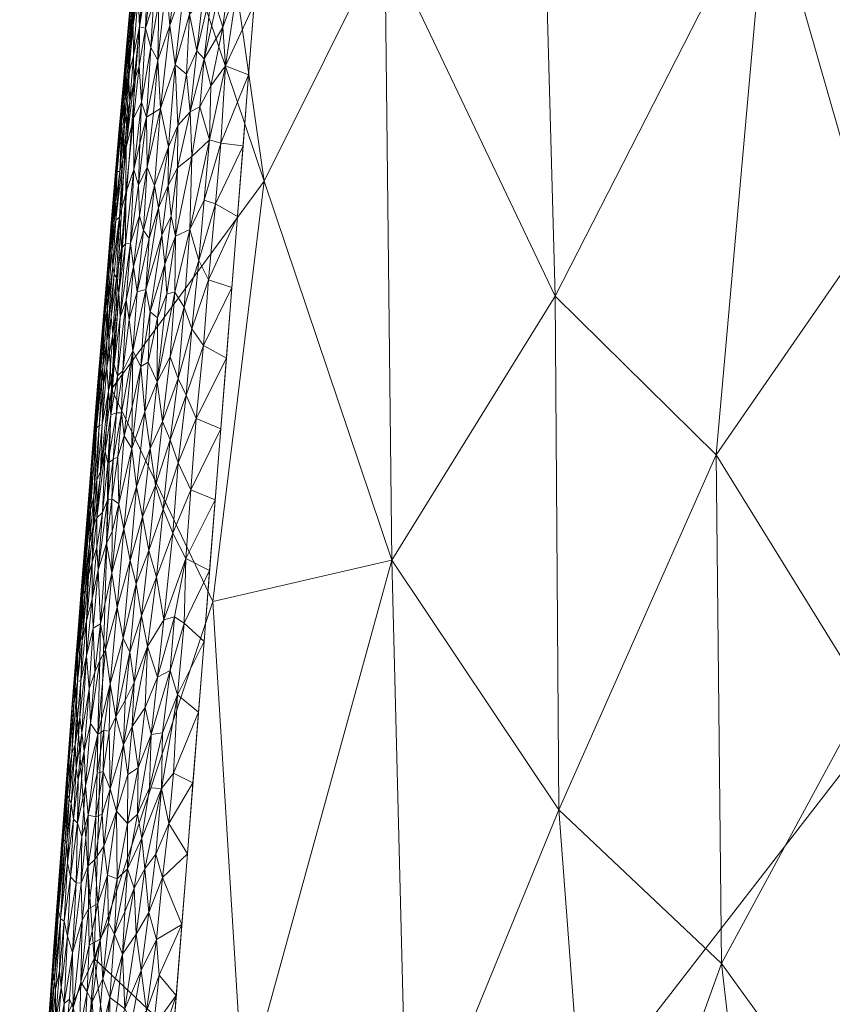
# Model space of a CAD drawing. Header units: millimetres. Extents: x -110 to 110, y 0 to 172.
# Tile 243 of 256: x -22 to -10, y 126 to 140. Entities that reach past the tile are written whole.
import ezdxf

# ---------------------------------------------------------------- set-up
doc = ezdxf.new("R2010")
doc.units = ezdxf.units.MM
doc.layers.add('A-GENM', color=13, linetype='Continuous')

# ---------------------------------------------------------------- blocks, each defined once
blk = doc.blocks.new('Model_FFAS1712-709GL0BF0 - Model_FFAS1712-709GL0BF0-430332-Preview')
at = {"layer": 'A-GENM', "lineweight": 9}
mesh = blk.add_polyface(dxfattribs=at)
corners = [(0, 169.952, 82.421), (-8.451, 169.75, 82.412), (-12.533, 168.757, 82.372), (-15.128, 165.537, 82.243), (-17.984, 148.925, 81.573), (-20.628, 115.234, 80.215), (-21.557, 81.455, 78.854), (-21.087, 64.575, 78.174), (-17.734, 57.01, 77.869), (-9.98, 53.953, 77.746), (6.908, 53.631, 77.733), (15.143, 55.351, 77.802), (20.446, 61.558, 78.052), (21.428, 95.265, 79.411), (16.038, 162.59, 82.124), (13.025, 168.426, 82.359), (6.593, 169.87, 82.417)]
mesh.append_faces([[corners[k] for k in face] for face in [(12, 10, 11)]], dxfattribs={"vtx0": -1})
mesh.append_faces([[corners[k] for k in face] for face in [(1, 3, 0), (13, 6, 12)]], dxfattribs={"vtx0": -1, "vtx1": -1})
mesh.append_faces([[corners[k] for k in face] for face in [(0, 4, 14), (6, 10, 12)]], dxfattribs={"vtx0": -1, "vtx1": -1, "vtx2": -1})
mesh.append_faces([[corners[k] for k in face] for face in [(0, 3, 4), (13, 5, 6), (6, 9, 10), (5, 13, 14)]], dxfattribs={"vtx0": -1, "vtx2": -1})
mesh.append_faces([[corners[k] for k in face] for face in [(8, 9, 7)]], dxfattribs={"vtx1": -1})
mesh.append_faces([[corners[k] for k in face] for face in [(16, 0, 14), (4, 5, 14), (6, 7, 9)]], dxfattribs={"vtx1": -1, "vtx2": -1})
mesh.append_faces([[corners[k] for k in face] for face in [(1, 2, 3), (14, 15, 16)]], dxfattribs={"vtx2": -1})
mesh = blk.add_polyface(dxfattribs=at)
corners = [(-11.02, 142.333, 74.697), (-14.371, 143.536, 74.966), (-12.181, 152.107, 75.343), (-20.149, 142.784, 78.004), (-20.367, 141.823, 79.654), (-19.805, 147.471, 79.882), (-18.494, 137.872, 75.349), (-20.763, 134.777, 77.248), (-19.019, 153.939, 78.511), (-16.598, 132.236, 74.489), (-19.259, 131.618, 75.12), (-9.512, 137.077, 74.343), (-11.776, 133.802, 74.213), (-16.7, 141.476, 75.14), (-14.169, 136.158, 74.485), (-7.236, 143.512, 74.684), (-4.087, 145.76, 74.792), (-5.551, 135.918, 74.223), (-7.587, 133.29, 74.088), (-2.893, 140.233, 74.464), (-3.529, 129.151, 73.817), (-9.551, 130.202, 73.937), (-9.117, 142.638, 74.664), (-19.336, 143.746, 76.504), (-21.315, 130.509, 79.198), (-20.841, 136.166, 79.426), (-10.072, 153.304, 75.324), (-16.622, 150.354, 75.784), (-14.279, 150.91, 75.433), (-0.009, 147.442, 74.883), (-2.102, 148.552, 74.949), (-7.819, 150.526, 75.106), (-5.735, 149.676, 75.031), (-1.651, 133.876, 74.09)]
mesh.append_faces([[corners[k] for k in face] for face in [(0, 1, 2), (3, 6, 7), (5, 8, 3), (9, 10, 6), (11, 12, 0), (9, 13, 14), (15, 16, 17), (15, 18, 11), (0, 14, 1), (17, 19, 20), (11, 18, 21), (15, 17, 18), (12, 11, 21), (22, 11, 0), (0, 12, 14), (13, 6, 23), (1, 14, 13), (4, 3, 7), (26, 22, 0), (15, 11, 22), (27, 1, 13), (1, 27, 28), (23, 27, 13), (8, 23, 3), (3, 23, 6), (29, 19, 30), (16, 30, 19), (17, 16, 19), (15, 31, 32), (20, 19, 33), (22, 31, 15), (15, 32, 16), (9, 6, 13), (7, 6, 10)]], dxfattribs={"vtx0": -1, "vtx1": -1, "vtx2": -1})
mesh.append_faces([[corners[k] for k in face] for face in [(3, 4, 5), (7, 24, 25)]], dxfattribs={"vtx0": -1, "vtx2": -1})
mesh.append_faces([[corners[k] for k in face] for face in [(25, 4, 7)]], dxfattribs={"vtx1": -1, "vtx2": -1})
mesh = blk.add_polyface(dxfattribs=at)
corners = [(-19.682, 140.807, 81.131), (-19.898, 140.187, 81.041), (-19.817, 139.602, 81.071), (-19.11, 140.16, 81.211), (-18.896, 140.751, 81.242), (-18.997, 141.058, 81.25), (-20.371, 140.657, 80.489), (-20.441, 140.188, 80.379), (-20.439, 139.737, 80.48), (-19.606, 140.355, 81.146), (-19.41, 140.554, 81.191), (-19.446, 141.366, 81.204), (-20.546, 139.524, 80.124), (-20.48, 140.291, 80.154), (-20.511, 140.124, 80.004), (-20.489, 140.457, 79.888), (-20.533, 139.984, 79.718), (-20.552, 139.743, 79.854), (-20.349, 140.164, 80.615), (-20.412, 141.009, 80.213), (-20.441, 140.87, 80.076), (-20.046, 141.184, 80.93), (-20.064, 140.539, 80.934), (-19.951, 140.801, 81.008), (-20.493, 139.905, 80.254), (-20.437, 140.559, 80.277), (-20.375, 141.165, 80.342), (-20.251, 141.34, 80.655), (-20.237, 140.868, 80.729), (-20.258, 140.147, 80.757), (-20.454, 140.882, 79.777), (-20.486, 140.409, 79.597), (-19.495, 139.807, 81.157), (-19.387, 139.687, 81.17), (-19.266, 140.801, 81.219), (-19.649, 139.459, 81.118), (-18.727, 139.449, 81.191), (-18.645, 140.502, 81.234), (-19.069, 139.587, 81.193), (-20.078, 139.67, 80.943), (-19.759, 141.332, 81.106), (-20.167, 140.878, 80.822), (-20.141, 140.512, 80.869), (-20.178, 139.856, 80.86), (-19.207, 140.478, 81.215), (-20.545, 139.701, 79.568), (-20.51, 139.439, 80.334), (-20.356, 139.58, 80.665), (-20.426, 141.116, 79.626)]
mesh.append_faces([[corners[k] for k in face] for face in [(0, 1, 2), (3, 4, 5), (6, 7, 8), (9, 10, 11), (12, 13, 14), (15, 16, 17), (6, 8, 18), (19, 20, 13), (21, 22, 23), (24, 13, 12), (25, 7, 26), (27, 6, 18), (28, 18, 29), (16, 30, 31), (32, 33, 34), (2, 35, 9), (39, 1, 23), (40, 1, 0), (40, 23, 1), (23, 22, 39), (41, 29, 42), (42, 43, 22), (3, 44, 33), (3, 5, 44), (33, 44, 34), (4, 38, 37), (38, 4, 3), (34, 10, 32), (17, 14, 15), (20, 14, 13), (24, 25, 13), (7, 24, 46), (26, 7, 6), (15, 14, 20), (16, 15, 30), (13, 25, 19), (7, 25, 24), (18, 47, 29), (2, 9, 0), (9, 35, 32), (42, 22, 21), (39, 22, 43), (29, 43, 42), (18, 28, 27), (41, 28, 29), (9, 32, 10)]], dxfattribs={"vtx0": -1, "vtx1": -1, "vtx2": -1})
mesh.append_faces([[corners[k] for k in face] for face in [(16, 31, 45)]], dxfattribs={"vtx0": -1, "vtx2": -1})
mesh.append_faces([[corners[k] for k in face] for face in [(36, 37, 38), (48, 31, 30)]], dxfattribs={"vtx1": -1, "vtx2": -1})
mesh = blk.add_polyface(dxfattribs=at)
corners = [(-19.92, 138.382, 81.021), (-19.817, 139.602, 81.071), (-20.035, 138.95, 80.974), (-19.777, 138.698, 81.071), (-19.069, 139.587, 81.193), (-19.309, 138.483, 81.14), (-19.139, 138.434, 81.147), (-20.356, 139.58, 80.665), (-20.349, 140.164, 80.615), (-20.431, 139.341, 80.56), (-20.552, 139.743, 79.854), (-20.621, 138.954, 79.815), (-20.58, 139.322, 79.981), (-20.511, 140.124, 80.004), (-20.51, 139.439, 80.334), (-20.493, 139.905, 80.254), (-20.569, 139.043, 80.21), (-20.593, 139.291, 79.686), (-20.533, 139.984, 79.718), (-19.454, 138.974, 81.141), (-19.29, 139.286, 81.168), (-18.727, 139.449, 81.191), (-19.11, 140.16, 81.211), (-19.387, 139.687, 81.17), (-19.898, 140.187, 81.041), (-20.078, 139.67, 80.943), (-20.178, 139.856, 80.86), (-20.244, 138.823, 80.837), (-20.319, 139.047, 80.753), (-20.258, 140.147, 80.757), (-20.439, 139.737, 80.48), (-20.573, 138.709, 80.301), (-20.651, 138.51, 79.932), (-20.614, 138.768, 80.075), (-20.546, 139.524, 80.124), (-20.604, 138.994, 79.54), (-20.654, 138.592, 79.671), (-20.545, 139.701, 79.568), (-20.441, 140.188, 80.379), (-20.495, 139.052, 80.46), (-20.546, 138.376, 80.448), (-20.436, 138.802, 80.611), (-19.495, 139.807, 81.157), (-19.596, 138.9, 81.116), (-19.649, 139.459, 81.118), (-20.14, 138.885, 80.914)]
mesh.append_faces([[corners[k] for k in face] for face in [(35, 17, 37)]], dxfattribs={"vtx0": -1, "vtx1": -1})
mesh.append_faces([[corners[k] for k in face] for face in [(0, 1, 2), (0, 3, 1), (4, 5, 6), (7, 8, 9), (10, 11, 12), (10, 12, 13), (14, 15, 16), (17, 10, 18), (19, 5, 20), (21, 4, 6), (20, 5, 4), (22, 23, 20), (2, 1, 24), (25, 26, 27), (2, 24, 25), (28, 27, 26), (29, 28, 26), (7, 28, 29), (30, 9, 8), (14, 16, 31), (22, 20, 4), (19, 20, 23), (12, 32, 33), (32, 12, 11), (34, 12, 33), (12, 34, 13), (35, 36, 17), (37, 17, 18), (16, 34, 33), (34, 16, 15), (38, 14, 30), (39, 14, 31), (9, 40, 41), (39, 40, 9), (11, 10, 17), (11, 17, 36), (9, 30, 39), (7, 9, 41), (28, 7, 41), (14, 39, 30), (42, 43, 23), (3, 43, 44), (1, 3, 44), (2, 25, 45), (27, 45, 25), (43, 42, 44), (43, 19, 23)]], dxfattribs={"vtx0": -1, "vtx1": -1, "vtx2": -1})
mesh = blk.add_polyface(dxfattribs=at)
corners = [(18.733, 128.928, 80.767), (18.817, 127.876, 80.725), (19.963, 127.789, 80.719), (-19.322, 136.401, 81.065), (-18.893, 137.344, 81.106), (-19.218, 137.535, 81.111), (-19.058, 135.238, 81.022), (-19.399, 135.424, 81.026), (-19.505, 134.342, 80.981), (-19.141, 134.185, 80.979), (-19.585, 133.282, 80.939), (-19.389, 131.027, 80.852), (-19.306, 132.079, 80.894), (-19.684, 131.299, 80.861), (-19.223, 133.132, 80.937), (-19.66, 132.259, 80.898), (-19.572, 135.672, 81.024), (-19.465, 136.689, 81.067), (-19.387, 137.586, 81.104), (-19.139, 138.434, 81.147), (-19.309, 138.483, 81.14), (-18.975, 136.291, 81.064), (-19.654, 134.688, 80.984), (-18.81, 138.397, 81.149), (-19.569, 138.235, 81.103), (-19.6, 137.151, 81.068), (-18.727, 139.449, 81.191), (20.094, 126.018, 80.647), (18.901, 126.824, 80.683), (18.985, 125.772, 80.64), (19.137, 138.564, 81.152), (17.891, 139.447, 81.191), (17.975, 138.395, 81.149), (18.143, 136.291, 81.064), (19.328, 136.435, 81.066), (18.059, 137.343, 81.106), (18.227, 135.239, 81.022), (18.312, 134.187, 80.979), (19.456, 134.419, 80.986), (19.321, 138.613, 81.143), (19.398, 137.622, 81.104), (19.226, 137.51, 81.11), (19.489, 136.606, 81.062), (19.369, 135.633, 81.035), (19.667, 132.234, 80.897), (19.598, 133.258, 80.937), (18.396, 133.135, 80.937), (19.749, 131.179, 80.854), (18.48, 132.083, 80.894), (18.564, 131.031, 80.852), (19.791, 130.343, 80.821), (18.649, 129.98, 80.81), (19.883, 129.379, 80.782), (20.042, 126.814, 80.679), (-19.454, 138.974, 81.141)]
mesh.append_faces([[corners[k] for k in face] for face in [(14, 15, 12), (23, 5, 4), (33, 34, 35), (36, 43, 33)]], dxfattribs={"vtx0": -1, "vtx1": -1})
mesh.append_faces([[corners[k] for k in face] for face in [(3, 4, 5), (6, 7, 8), (9, 8, 10), (7, 3, 16), (3, 5, 17), (18, 19, 20), (15, 14, 10), (3, 7, 21), (8, 7, 22), (3, 17, 16), (19, 5, 23), (5, 19, 18), (5, 18, 17), (24, 25, 20), (20, 25, 18), (25, 17, 18), (39, 30, 40), (41, 34, 42), (43, 34, 33), (43, 36, 38), (44, 45, 46), (41, 40, 30), (34, 41, 35), (48, 47, 44), (50, 47, 49), (41, 30, 32), (37, 45, 38), (20, 54, 24)]], dxfattribs={"vtx0": -1, "vtx1": -1, "vtx2": -1})
mesh.append_faces([[corners[k] for k in face] for face in [(8, 9, 6), (3, 21, 4), (19, 23, 26), (27, 28, 29), (30, 31, 32), (45, 37, 46), (41, 32, 35), (47, 48, 49), (44, 46, 48), (50, 49, 51), (53, 1, 28)]], dxfattribs={"vtx0": -1, "vtx2": -1})
mesh.append_faces([[corners[k] for k in face] for face in [(0, 1, 2), (11, 12, 13), (6, 21, 7), (14, 9, 10), (36, 37, 38), (51, 0, 52)]], dxfattribs={"vtx1": -1, "vtx2": -1})
mesh = blk.add_polyface(dxfattribs=at)
corners = [(-20.343, 138.434, 80.758), (-20.319, 139.047, 80.753), (-20.435, 138.044, 80.673), (-20.55, 137.699, 80.531), (-20.436, 138.802, 80.611), (-20.481, 136.947, 80.682), (-20.556, 136.94, 80.59), (-20.635, 135.847, 80.561), (-20.747, 137.251, 79.985), (-20.681, 138.013, 80.024), (-20.721, 137.697, 79.889), (-20.546, 138.376, 80.448), (-20.597, 138.194, 80.345), (-20.644, 137.335, 80.381), (-20.651, 138.51, 79.932), (-20.621, 138.954, 79.815), (-20.689, 138.159, 79.787), (-20.763, 137.309, 79.692), (-20.654, 138.592, 79.671), (-20.663, 138.287, 79.511), (-20.701, 137.568, 80.117), (-20.762, 136.819, 80.1), (-20.244, 138.823, 80.837), (-20.366, 137.809, 80.762), (-20.69, 136.433, 80.41), (-20.615, 136.873, 80.503), (-20.29, 137.138, 80.839), (-20.349, 137.354, 80.792), (-20.437, 136.601, 80.738), (-20.724, 136.488, 80.32), (-20.747, 136.605, 80.227), (-20.642, 138.013, 80.236), (-20.7, 137.288, 80.217), (-20.658, 136.21, 80.497), (-20.386, 136.222, 80.787), (-20.784, 136.966, 79.849), (-20.614, 138.768, 80.075), (-20.569, 139.043, 80.21), (-20.573, 138.709, 80.301), (-20.723, 137.58, 79.483), (-20.604, 138.994, 79.54), (-20.495, 139.052, 80.46)]
mesh.append_faces([[corners[k] for k in face] for face in [(0, 1, 2), (3, 2, 4), (5, 6, 7), (8, 9, 10), (11, 12, 13), (14, 15, 16), (17, 18, 19), (9, 8, 20), (14, 16, 10), (8, 21, 20), (2, 1, 4), (22, 0, 23), (4, 11, 3), (13, 24, 25), (6, 2, 3), (13, 3, 11), (5, 2, 6), (26, 27, 28), (29, 13, 30), (9, 20, 31), (12, 32, 13), (25, 33, 6), (6, 3, 25), (13, 25, 3), (34, 26, 28), (27, 5, 28), (2, 5, 23), (20, 32, 31), (13, 29, 24), (10, 35, 8), (17, 16, 18), (32, 21, 30), (9, 31, 36), (14, 9, 36), (9, 14, 10), (18, 16, 15), (21, 32, 20), (13, 32, 30), (16, 17, 10), (36, 31, 37), (38, 37, 31), (31, 12, 38), (12, 31, 32), (41, 12, 11), (12, 41, 38), (23, 0, 2), (5, 27, 23)]], dxfattribs={"vtx0": -1, "vtx1": -1, "vtx2": -1})
mesh.append_faces([[corners[k] for k in face] for face in [(18, 40, 19)]], dxfattribs={"vtx0": -1, "vtx2": -1})
mesh.append_faces([[corners[k] for k in face] for face in [(19, 39, 17)]], dxfattribs={"vtx1": -1, "vtx2": -1})
mesh = blk.add_polyface(dxfattribs=at)
corners = [(-19.998, 132.994, 80.891), (-19.891, 134.026, 80.936), (-20.11, 133.344, 80.879), (-20.035, 138.95, 80.974), (-20.126, 137.805, 80.93), (-19.92, 138.382, 81.021), (-20.14, 138.885, 80.914), (-20.233, 138.078, 80.863), (-20.306, 132.878, 80.818), (-20.211, 132.376, 80.834), (-20.397, 131.881, 80.773), (-19.852, 132.638, 80.898), (-20.096, 131.98, 80.847), (-19.985, 131.346, 80.843), (-20.218, 135.178, 80.878), (-20.191, 135.925, 80.895), (-20.329, 135.115, 80.829), (-20.018, 137.065, 80.971), (-20.257, 136.261, 80.865), (-20.244, 138.823, 80.837), (-19.943, 136.193, 80.98), (-20.086, 134.888, 80.917), (-19.826, 136.221, 81.006), (-20.394, 133.326, 80.791), (-20.192, 133.897, 80.869), (-20.268, 134.439, 80.851), (-20.29, 137.138, 80.839), (-20.366, 137.809, 80.762), (-19.973, 136.636, 80.98), (-20.008, 134.297, 80.923), (-20.203, 137.017, 80.892), (-20.386, 136.222, 80.787), (-19.877, 137.351, 81.019), (-19.924, 137.805, 81.013), (-20.067, 137.475, 80.957), (-20.319, 131.405, 80.787), (-19.893, 135.256, 80.969), (-20.349, 137.354, 80.792), (-20.08, 135.84, 80.935), (-20.319, 139.047, 80.753), (-20.343, 138.434, 80.758)]
mesh.append_faces([[corners[k] for k in face] for face in [(0, 1, 2), (3, 4, 5), (6, 7, 3), (8, 9, 2), (10, 9, 8), (11, 12, 13), (9, 0, 2), (14, 15, 16), (15, 17, 18), (7, 6, 19), (20, 21, 22), (23, 24, 25), (4, 7, 26), (27, 7, 19), (24, 8, 2), (14, 16, 25), (21, 25, 24), (28, 17, 15), (1, 29, 2), (24, 29, 21), (30, 31, 18), (28, 32, 17), (17, 33, 34), (23, 8, 24), (12, 9, 35), (9, 12, 0), (12, 11, 0), (21, 29, 36), (24, 2, 29), (3, 7, 4), (27, 37, 7), (34, 18, 17), (22, 21, 36), (14, 21, 38), (34, 30, 18), (21, 14, 25), (15, 14, 38), (15, 38, 28), (16, 15, 18), (20, 28, 38), (21, 20, 38), (34, 5, 4), (32, 33, 17), (5, 34, 33), (34, 4, 30), (4, 26, 30), (31, 30, 26), (19, 39, 40), (7, 37, 26)]], dxfattribs={"vtx0": -1, "vtx1": -1, "vtx2": -1})
mesh = blk.add_polyface(dxfattribs=at)
corners = [(-19.998, 132.994, 80.891), (-19.775, 133.68, 80.94), (-19.891, 134.026, 80.936), (-19.569, 138.235, 81.103), (-19.786, 138.07, 81.056), (-19.815, 137.051, 81.028), (-19.654, 134.688, 80.984), (-19.399, 135.424, 81.026), (-19.572, 135.672, 81.024), (-19.6, 137.151, 81.068), (-19.826, 136.221, 81.006), (-19.924, 137.805, 81.013), (-19.777, 138.698, 81.071), (-19.92, 138.382, 81.021), (-19.505, 134.342, 80.981), (-19.774, 134.935, 80.979), (-19.687, 135.997, 81.022), (-19.893, 135.256, 80.969), (-20.008, 134.297, 80.923), (-19.852, 132.638, 80.898), (-19.585, 133.282, 80.939), (-19.66, 132.259, 80.898), (-19.985, 131.346, 80.843), (-19.828, 131.392, 80.858), (-19.895, 130.595, 80.825), (-19.684, 131.299, 80.861), (-19.465, 136.689, 81.067), (-19.973, 136.636, 80.98), (-19.943, 136.193, 80.98), (-19.596, 138.9, 81.116), (-19.454, 138.974, 81.141), (-19.389, 131.027, 80.852), (-19.782, 130.231, 80.817), (-20.009, 129.666, 80.785), (-20.02, 128.837, 80.755), (-19.915, 128.319, 80.741), (-19.846, 129.068, 80.771), (-19.471, 129.974, 80.809), (-19.306, 132.079, 80.894), (-20.006, 127.514, 80.707), (-19.719, 126.815, 80.682), (-19.636, 127.868, 80.725), (-19.554, 128.921, 80.767), (-19.877, 137.351, 81.019), (-20.055, 126.064, 80.65), (-19.802, 125.762, 80.64)]
mesh.append_faces([[corners[k] for k in face] for face in [(40, 44, 45)]], dxfattribs={"vtx0": -1, "vtx1": -1})
mesh.append_faces([[corners[k] for k in face] for face in [(0, 1, 2), (3, 4, 5), (6, 7, 8), (9, 5, 10), (11, 12, 13), (6, 1, 14), (15, 16, 17), (9, 3, 5), (2, 1, 6), (15, 6, 8), (2, 15, 18), (0, 19, 1), (20, 14, 1), (20, 1, 19), (21, 19, 22), (19, 21, 20), (23, 24, 25), (16, 8, 26), (6, 15, 2), (9, 16, 26), (10, 17, 16), (9, 10, 16), (5, 27, 28), (29, 4, 3), (3, 30, 29), (4, 12, 11), (31, 25, 32), (32, 24, 33), (34, 35, 36), (34, 36, 32), (21, 25, 38), (32, 25, 24), (25, 21, 23), (21, 22, 23), (16, 15, 8), (18, 15, 17), (41, 35, 39), (35, 42, 36), (32, 36, 37), (43, 27, 5), (5, 28, 10), (5, 4, 43), (43, 4, 11), (29, 12, 4)]], dxfattribs={"vtx0": -1, "vtx1": -1, "vtx2": -1})
mesh.append_faces([[corners[k] for k in face] for face in [(39, 40, 41), (35, 41, 42)]], dxfattribs={"vtx0": -1, "vtx2": -1})
mesh.append_faces([[corners[k] for k in face] for face in [(37, 31, 32), (42, 37, 36)]], dxfattribs={"vtx1": -1, "vtx2": -1})
mesh = blk.add_polyface(dxfattribs=at)
corners = [(-20.911, 135.514, 79.681), (-20.917, 135.332, 79.816), (-20.856, 136.071, 79.843), (-20.762, 136.819, 80.1), (-20.81, 136.481, 79.966), (-20.825, 135.977, 80.099), (-20.982, 134.615, 79.705), (-20.966, 134.886, 79.551), (-20.935, 134.932, 79.925), (-20.873, 135.71, 79.945), (-20.896, 135.105, 80.066), (-20.835, 135.496, 80.194), (-20.987, 134.202, 79.945), (-20.946, 134.23, 80.117), (-20.832, 136.498, 79.579), (-20.841, 136.166, 79.426), (-20.895, 135.749, 79.546), (-20.99, 134.371, 79.831), (-20.902, 134.25, 80.245), (-20.81, 134.741, 80.38), (-20.833, 135.097, 80.278), (-20.747, 135.595, 80.4), (-20.769, 135.847, 80.316), (-20.885, 134.848, 80.177), (-20.775, 134.397, 80.47), (-20.726, 135.146, 80.483), (-20.724, 136.488, 80.32), (-20.747, 136.605, 80.227), (-20.747, 137.251, 79.985), (-20.784, 136.966, 79.849), (-20.834, 136.437, 79.733), (-20.901, 135.459, 79.397), (-20.96, 134.752, 79.369), (-20.763, 137.309, 79.692), (-20.782, 136.873, 79.454), (-20.723, 137.58, 79.483), (-20.721, 137.697, 79.889), (-21.019, 134.045, 79.34)]
mesh.append_faces([[corners[k] for k in face] for face in [(34, 33, 35), (37, 7, 32)]], dxfattribs={"vtx0": -1, "vtx1": -1})
mesh.append_faces([[corners[k] for k in face] for face in [(0, 1, 2), (3, 4, 5), (6, 0, 7), (1, 8, 9), (10, 11, 5), (12, 13, 10), (9, 4, 2), (14, 15, 16), (1, 17, 8), (18, 19, 20), (20, 21, 22), (20, 19, 21), (9, 2, 1), (17, 12, 8), (10, 9, 8), (18, 20, 23), (24, 25, 19), (20, 11, 23), (20, 22, 11), (25, 21, 19), (10, 13, 23), (26, 11, 22), (10, 5, 9), (11, 27, 5), (3, 5, 27), (4, 3, 28), (11, 26, 27), (4, 28, 29), (5, 4, 9), (29, 2, 4), (2, 30, 0), (16, 7, 0), (0, 6, 1), (17, 1, 6), (10, 8, 12), (30, 14, 16), (7, 16, 31), (30, 16, 0), (33, 14, 30), (33, 34, 14), (29, 33, 30), (33, 29, 36), (29, 30, 2), (10, 23, 11)]], dxfattribs={"vtx0": -1, "vtx1": -1, "vtx2": -1})
mesh.append_faces([[corners[k] for k in face] for face in [(16, 15, 31)]], dxfattribs={"vtx0": -1, "vtx2": -1})
mesh.append_faces([[corners[k] for k in face] for face in [(31, 32, 7), (34, 15, 14)]], dxfattribs={"vtx1": -1, "vtx2": -1})
mesh = blk.add_polyface(dxfattribs=at)
corners = [(-20.578, 134.081, 80.687), (-20.464, 133.895, 80.76), (-20.458, 134.518, 80.761), (-20.69, 134.424, 80.576), (-20.599, 135.049, 80.643), (-20.678, 134.977, 80.56), (-20.58, 132.701, 80.7), (-20.394, 133.326, 80.791), (-20.49, 132.231, 80.743), (-20.306, 132.878, 80.818), (-20.682, 131.53, 80.646), (-20.76, 132.045, 80.588), (-20.502, 135.814, 80.707), (-20.546, 136.101, 80.653), (-20.671, 133.769, 80.619), (-20.76, 133.145, 80.557), (-20.655, 133.074, 80.648), (-20.635, 135.847, 80.561), (-20.726, 135.146, 80.483), (-20.658, 136.21, 80.497), (-20.615, 136.873, 80.503), (-20.69, 136.433, 80.41), (-20.747, 135.595, 80.4), (-20.447, 135.345, 80.759), (-20.386, 136.222, 80.787), (-20.616, 134.427, 80.648), (-20.756, 132.66, 80.576), (-20.268, 134.439, 80.851), (-20.329, 135.115, 80.829), (-20.257, 136.261, 80.865), (-20.397, 131.881, 80.773), (-20.481, 136.947, 80.682), (-20.769, 135.847, 80.316), (-20.556, 136.94, 80.59), (-20.437, 136.601, 80.738), (-20.724, 136.488, 80.32), (-20.775, 134.397, 80.47), (-20.739, 133.733, 80.554), (-20.82, 133.679, 80.458)]
mesh.append_faces([[corners[k] for k in face] for face in [(0, 1, 2), (3, 4, 5), (6, 7, 1), (7, 8, 9), (10, 6, 11), (4, 12, 13), (14, 15, 16), (5, 17, 18), (19, 20, 21), (19, 21, 22), (0, 2, 23), (23, 24, 12), (3, 25, 4), (26, 16, 15), (10, 8, 6), (7, 6, 8), (16, 11, 6), (1, 7, 27), (28, 1, 27), (1, 0, 16), (28, 29, 23), (23, 4, 25), (30, 9, 8), (17, 13, 31), (1, 16, 6), (0, 25, 14), (22, 21, 32), (22, 18, 19), (17, 33, 19), (12, 24, 34), (29, 24, 23), (13, 12, 34), (23, 12, 4), (13, 34, 31), (13, 17, 5), (21, 35, 32), (5, 18, 36), (18, 17, 19), (5, 4, 13), (36, 3, 5), (37, 14, 25), (37, 25, 3), (23, 25, 0), (15, 14, 37), (16, 0, 14), (37, 3, 38), (11, 16, 26), (1, 28, 2), (23, 2, 28)]], dxfattribs={"vtx0": -1, "vtx1": -1, "vtx2": -1})
mesh = blk.add_polyface(dxfattribs=at)
corners = [(-14.169, 136.158, 74.485), (-11.776, 133.802, 74.213), (-14.116, 128.523, 74.01), (-16.364, 123.028, 73.86), (-13.554, 121.087, 73.527), (-21.723, 124.848, 78.969), (-21.604, 117.881, 75.43), (-22.13, 119.186, 78.741), (-19.259, 131.618, 75.12), (-21.023, 126.31, 75.896), (-20.763, 134.777, 77.248), (-18.802, 124.212, 74.366), (-11.699, 126.235, 73.758), (-20.094, 119.59, 74.449), (-10.662, 117.258, 73.197), (-3.529, 129.151, 73.817), (-6.14, 128.228, 73.776), (-5.551, 135.918, 74.223), (-2.468, 123.736, 73.498), (-2.493, 117.431, 73.129), (-4.554, 123.228, 73.474), (-1.651, 133.876, 74.09), (0.131, 130.117, 73.869), (-7.587, 133.29, 74.088), (-9.633, 123.376, 73.536), (-6.578, 120.44, 73.323), (-9.551, 130.202, 73.937), (-16.598, 132.236, 74.489), (-18.389, 116.77, 73.748), (-8.538, 117.916, 73.196), (-4.732, 116.574, 73.085), (-0.373, 123.76, 73.497), (-21.315, 130.509, 79.198)]
mesh.append_faces([[corners[k] for k in face] for face in [(5, 6, 7), (32, 9, 5)]], dxfattribs={"vtx0": -1, "vtx1": -1})
mesh.append_faces([[corners[k] for k in face] for face in [(0, 1, 2), (3, 2, 4), (8, 9, 10), (11, 9, 8), (2, 1, 12), (13, 9, 11), (4, 12, 14), (15, 16, 17), (18, 19, 20), (21, 22, 18), (15, 20, 16), (23, 17, 16), (24, 16, 25), (23, 16, 26), (12, 1, 26), (12, 24, 14), (12, 4, 2), (24, 12, 26), (27, 0, 2), (28, 11, 3), (3, 11, 27), (3, 27, 2), (16, 24, 26), (29, 24, 25), (20, 30, 25), (16, 20, 25), (20, 15, 18), (21, 18, 15), (19, 18, 31), (13, 11, 28), (27, 11, 8), (6, 5, 9), (32, 10, 9), (9, 13, 6), (18, 22, 31)]], dxfattribs={"vtx0": -1, "vtx1": -1, "vtx2": -1})
mesh = blk.add_polyface(dxfattribs=at)
corners = [(-21.127, 132.782, 79.687), (-21.108, 132.821, 79.823), (-21.048, 133.695, 79.778), (-20.902, 134.25, 80.245), (-20.931, 133.554, 80.278), (-20.81, 134.741, 80.38), (-21.187, 131.736, 79.829), (-21.094, 132.486, 80.014), (-21.075, 132.979, 79.95), (-21.067, 133.637, 79.572), (-21.156, 132.524, 79.546), (-21.079, 133.337, 79.312), (-21.138, 132.63, 79.283), (-21.168, 132.171, 79.741), (-21.03, 133.193, 80.07), (-20.981, 133.422, 80.178), (-20.946, 134.23, 80.117), (-20.987, 134.202, 79.945), (-20.985, 132.429, 80.302), (-20.984, 132.865, 80.254), (-21.052, 132.203, 80.193), (-21.038, 132.741, 80.142), (-20.966, 134.886, 79.551), (-20.982, 134.615, 79.705), (-20.898, 132.944, 80.4), (-20.82, 133.679, 80.458), (-20.861, 133.849, 80.381), (-20.826, 133.127, 80.485), (-20.839, 132.48, 80.502), (-20.76, 133.145, 80.557), (-20.963, 132.089, 80.369), (-21.019, 134.045, 79.34), (-21.107, 132.012, 80.078), (-20.99, 134.371, 79.831), (-20.775, 134.397, 80.47), (-20.69, 134.424, 80.576), (-20.739, 133.733, 80.554), (-20.756, 132.66, 80.576), (-20.76, 132.045, 80.588), (-20.885, 134.848, 80.177)]
mesh.append_faces([[corners[k] for k in face] for face in [(0, 1, 2), (3, 4, 5), (6, 7, 8), (9, 10, 0), (0, 10, 13), (14, 15, 16), (17, 2, 8), (18, 19, 20), (19, 21, 20), (22, 9, 23), (24, 25, 26), (14, 21, 15), (25, 24, 27), (27, 28, 29), (24, 18, 30), (0, 13, 1), (1, 8, 2), (0, 2, 9), (10, 9, 11), (9, 2, 23), (22, 31, 9), (27, 30, 28), (24, 26, 19), (24, 19, 18), (15, 21, 19), (15, 19, 4), (7, 21, 14), (21, 7, 32), (8, 7, 14), (17, 8, 14), (6, 8, 1), (4, 3, 15), (14, 16, 17), (3, 16, 15), (4, 26, 5), (2, 17, 33), (23, 2, 33), (34, 25, 35), (27, 29, 36), (29, 28, 37), (27, 24, 30), (36, 25, 27), (26, 25, 34), (28, 38, 37), (5, 26, 34), (26, 4, 19), (3, 39, 16)]], dxfattribs={"vtx0": -1, "vtx1": -1, "vtx2": -1})
mesh.append_faces([[corners[k] for k in face] for face in [(10, 11, 12)]], dxfattribs={"vtx0": -1, "vtx2": -1})
mesh.append_faces([[corners[k] for k in face] for face in [(31, 11, 9)]], dxfattribs={"vtx1": -1, "vtx2": -1})
mesh = blk.add_polyface(dxfattribs=at)
corners = [(-21.055, 131.658, 80.255), (-20.963, 132.089, 80.369), (-20.985, 132.429, 80.302), (-21.211, 131.85, 79.469), (-21.138, 132.63, 79.283), (-21.197, 131.923, 79.255), (-20.682, 131.53, 80.646), (-20.76, 132.045, 80.588), (-20.854, 130.899, 80.537), (-20.927, 131.288, 80.459), (-20.839, 132.48, 80.502), (-21.107, 132.012, 80.078), (-21.052, 132.203, 80.193), (-21.038, 132.741, 80.142), (-21.268, 131.138, 79.416), (-21.256, 131.216, 79.226), (-21.187, 131.736, 79.829), (-21.168, 132.171, 79.741), (-21.226, 131.451, 79.696), (-21.316, 130.509, 79.198), (-21.35, 130.1, 79.316), (-21.269, 130.804, 79.732), (-21.269, 130.428, 79.876), (-21.221, 131.13, 79.876), (-21.219, 130.447, 80.044), (-21.136, 130.81, 80.19), (-21.138, 131.333, 80.114), (-21.199, 131.037, 79.988), (-21.015, 130.567, 80.393), (-21.037, 131.224, 80.324), (-21.098, 130.32, 80.3), (-20.937, 130.741, 80.469), (-20.784, 130.393, 80.591), (-21.158, 131.785, 79.954), (-21.293, 130.69, 79.595), (-21.094, 132.486, 80.014), (-21.108, 132.821, 79.823), (-21.247, 131.335, 79.559), (-21.156, 132.524, 79.546), (-21.349, 130.057, 79.462), (-21.327, 130.087, 79.688)]
mesh.append_faces([[corners[k] for k in face] for face in [(0, 1, 2), (6, 7, 8), (1, 9, 10), (8, 7, 9), (11, 12, 13), (16, 17, 18), (14, 19, 20), (18, 21, 16), (22, 23, 21), (24, 25, 26), (26, 25, 0), (10, 9, 7), (27, 24, 26), (22, 27, 23), (28, 29, 30), (31, 9, 28), (6, 8, 32), (0, 25, 29), (11, 26, 12), (24, 27, 22), (11, 27, 26), (23, 27, 33), (16, 23, 33), (21, 18, 34), (35, 16, 33), (17, 16, 36), (37, 17, 38), (0, 29, 1), (26, 0, 12), (9, 1, 29), (0, 2, 12), (11, 35, 33), (11, 33, 27), (30, 29, 25), (34, 14, 39), (14, 34, 37), (29, 28, 9), (8, 9, 31), (3, 14, 37), (21, 34, 40), (34, 18, 37), (16, 21, 23), (17, 37, 18), (3, 37, 38), (4, 3, 38), (5, 14, 3)]], dxfattribs={"vtx0": -1, "vtx1": -1, "vtx2": -1})
mesh.append_faces([[corners[k] for k in face] for face in [(3, 4, 5), (14, 5, 15)]], dxfattribs={"vtx0": -1, "vtx2": -1})
mesh.append_faces([[corners[k] for k in face] for face in [(15, 19, 14)]], dxfattribs={"vtx1": -1, "vtx2": -1})
mesh = blk.add_polyface(dxfattribs=at)
corners = [(-20.397, 126.671, 80.647), (-20.212, 126.997, 80.677), (-20.269, 127.643, 80.693), (-20.345, 121.88, 80.482), (-20.05, 122.604, 80.512), (-20.275, 122.922, 80.524), (-20.325, 126.131, 80.637), (-20.097, 126.595, 80.669), (-20.313, 128.1, 80.702), (-20.2, 128.847, 80.739), (-20.378, 128.459, 80.702), (-20.02, 128.837, 80.755), (-20.265, 130.044, 80.765), (-20.371, 129.144, 80.722), (-20.177, 129.642, 80.767), (-19.895, 130.595, 80.825), (-20.009, 129.666, 80.785), (-20.397, 131.881, 80.773), (-20.319, 131.405, 80.787), (-20.211, 132.376, 80.834), (-20.23, 130.948, 80.796), (-20.096, 131.98, 80.847), (-20.082, 130.493, 80.805), (-19.985, 131.346, 80.843), (-19.828, 131.392, 80.858), (-20.108, 127.861, 80.714), (-20.006, 127.514, 80.707), (-19.915, 128.319, 80.741), (-19.782, 130.231, 80.817), (-19.884, 124.71, 80.597), (-20.169, 124.661, 80.593), (-20.262, 123.602, 80.55), (-19.719, 126.815, 80.682), (-20.055, 126.064, 80.65), (-20.247, 125.528, 80.622), (-20.413, 123.605, 80.543), (-20.14, 125.294, 80.618), (-19.802, 125.762, 80.64), (-20.132, 121.551, 80.47), (-20.439, 121.025, 80.446), (-20.215, 120.498, 80.428), (-19.967, 123.657, 80.555), (-20.313, 124.589, 80.585)]
mesh.append_faces([[corners[k] for k in face] for face in [(29, 31, 41), (37, 30, 29)]], dxfattribs={"vtx0": -1, "vtx1": -1})
mesh.append_faces([[corners[k] for k in face] for face in [(0, 1, 2), (3, 4, 5), (1, 6, 7), (8, 9, 10), (11, 9, 8), (1, 0, 6), (12, 13, 14), (15, 14, 16), (17, 18, 19), (18, 20, 21), (12, 14, 22), (23, 21, 20), (23, 22, 24), (20, 12, 22), (13, 10, 14), (16, 14, 9), (15, 24, 22), (16, 9, 11), (25, 26, 27), (25, 2, 1), (27, 11, 25), (11, 28, 16), (9, 14, 10), (15, 22, 14), (20, 22, 23), (8, 2, 11), (11, 2, 25), (29, 30, 31), (32, 7, 33), (26, 25, 1), (6, 34, 7), (32, 26, 7), (33, 7, 34), (7, 26, 1), (30, 35, 31), (33, 36, 37), (30, 37, 36), (38, 3, 39), (41, 31, 5), (36, 33, 34), (34, 42, 36), (30, 36, 42), (30, 42, 35)]], dxfattribs={"vtx0": -1, "vtx1": -1, "vtx2": -1})
mesh.append_faces([[corners[k] for k in face] for face in [(5, 4, 41)]], dxfattribs={"vtx0": -1, "vtx2": -1})
mesh.append_faces([[corners[k] for k in face] for face in [(40, 38, 39), (38, 4, 3)]], dxfattribs={"vtx1": -1, "vtx2": -1})
mesh = blk.add_polyface(dxfattribs=at)
corners = [(-20.325, 126.131, 80.637), (-20.567, 125.562, 80.589), (-20.461, 125.374, 80.598), (-20.593, 131.075, 80.69), (-20.49, 132.231, 80.743), (-20.682, 131.53, 80.646), (-20.691, 128.504, 80.624), (-20.524, 129.046, 80.685), (-20.589, 129.488, 80.674), (-20.525, 127.643, 80.653), (-20.68, 127.496, 80.611), (-20.719, 126.674, 80.584), (-20.313, 128.1, 80.702), (-20.426, 127.358, 80.663), (-20.783, 128.832, 80.59), (-20.7, 129.904, 80.635), (-20.56, 130.145, 80.693), (-20.429, 130.413, 80.738), (-20.23, 130.948, 80.796), (-20.457, 129.763, 80.717), (-20.371, 129.144, 80.722), (-20.265, 130.044, 80.765), (-20.784, 130.393, 80.591), (-20.493, 130.867, 80.726), (-20.397, 131.881, 80.773), (-20.319, 131.405, 80.787), (-20.827, 127.548, 80.561), (-20.528, 128.318, 80.668), (-20.378, 128.459, 80.702), (-20.676, 125.648, 80.571), (-20.79, 124.946, 80.528), (-20.565, 127.006, 80.628), (-20.6, 126.377, 80.605), (-20.269, 127.643, 80.693), (-20.397, 126.671, 80.647), (-20.247, 125.528, 80.622), (-20.79, 125.731, 80.545), (-20.81, 126.841, 80.558), (-20.478, 124.7, 80.575)]
mesh.append_faces([[corners[k] for k in face] for face in [(0, 1, 2), (3, 4, 5), (6, 7, 8), (9, 10, 11), (12, 9, 13), (14, 8, 15), (16, 8, 17), (18, 17, 19), (20, 21, 19), (14, 6, 8), (22, 15, 3), (3, 5, 22), (3, 23, 24), (17, 23, 16), (3, 24, 4), (17, 18, 25), (17, 25, 23), (8, 7, 19), (24, 23, 25), (15, 23, 3), (10, 6, 26), (7, 6, 27), (20, 7, 27), (8, 19, 17), (28, 20, 27), (1, 29, 30), (9, 28, 27), (28, 9, 12), (10, 9, 27), (13, 31, 32), (6, 10, 27), (13, 33, 12), (33, 13, 34), (9, 31, 13), (1, 0, 34), (32, 34, 13), (2, 35, 0), (32, 11, 36), (1, 34, 32), (11, 10, 37), (20, 19, 7), (18, 19, 21), (23, 15, 16), (15, 8, 16), (35, 2, 38), (9, 11, 31), (11, 32, 31), (1, 32, 29), (36, 29, 32)]], dxfattribs={"vtx0": -1, "vtx1": -1, "vtx2": -1})
mesh = blk.add_polyface(dxfattribs=at)
corners = [(-20.784, 130.393, 80.591), (-20.854, 130.899, 80.537), (-20.97, 129.649, 80.469), (-21.206, 129.667, 80.178), (-21.259, 128.969, 80.151), (-21.172, 129.395, 80.258), (-20.977, 129.067, 80.475), (-21.113, 128.441, 80.374), (-21, 128.419, 80.467), (-20.877, 129.699, 80.538), (-21.151, 128.879, 80.316), (-21.078, 129.805, 80.358), (-21.206, 128.126, 80.287), (-21.331, 128.382, 80.071), (-21.289, 129.142, 80.069), (-21.306, 129.495, 79.966), (-21.364, 128.617, 79.954), (-21.269, 130.428, 79.876), (-21.327, 130.087, 79.688), (-21.354, 129.361, 79.819), (-21.234, 129.897, 80.093), (-21.136, 130.81, 80.19), (-21.219, 130.447, 80.044), (-21.293, 130.69, 79.595), (-21.349, 130.057, 79.462), (-20.937, 130.741, 80.469), (-21.011, 127.781, 80.466), (-20.905, 128.459, 80.527), (-20.8, 129.689, 80.584), (-20.7, 129.904, 80.635), (-20.783, 128.832, 80.59), (-20.88, 127.98, 80.54), (-20.691, 128.504, 80.624), (-21.098, 130.32, 80.3), (-20.89, 129.093, 80.534), (-21.271, 128.325, 80.186), (-21.015, 130.567, 80.393), (-21.268, 131.138, 79.416), (-21.35, 130.1, 79.316), (-21.269, 130.804, 79.732)]
mesh.append_faces([[corners[k] for k in face] for face in [(0, 1, 2), (3, 4, 5), (6, 7, 8), (9, 2, 6), (5, 10, 11), (10, 12, 7), (13, 4, 14), (15, 16, 14), (17, 18, 19), (20, 21, 22), (15, 17, 19), (23, 24, 18), (2, 11, 10), (1, 25, 2), (8, 26, 27), (28, 0, 9), (29, 28, 30), (30, 27, 31), (30, 31, 32), (5, 33, 3), (13, 14, 16), (27, 30, 34), (8, 27, 34), (6, 8, 34), (9, 6, 34), (7, 6, 2), (28, 9, 34), (2, 9, 0), (30, 28, 34), (0, 28, 29), (14, 4, 3), (3, 20, 14), (20, 15, 14), (17, 15, 22), (3, 33, 21), (15, 20, 22), (3, 21, 20), (13, 35, 4), (2, 10, 7), (35, 5, 4), (33, 5, 11), (5, 35, 10), (36, 33, 11), (35, 12, 10), (11, 2, 25), (25, 36, 11), (37, 38, 24), (17, 39, 18)]], dxfattribs={"vtx0": -1, "vtx1": -1, "vtx2": -1})
mesh = blk.add_polyface(dxfattribs=at)
corners = [(-21.555, 127.018, 79.593), (-21.525, 126.899, 79.779), (-21.456, 128.057, 79.754), (-21.417, 126.643, 80.082), (-21.345, 126.401, 80.203), (-21.292, 127.435, 80.215), (-21.418, 129.094, 79.141), (-21.454, 128.715, 79.361), (-21.4, 129.441, 79.366), (-21.42, 127.735, 79.948), (-21.471, 126.864, 79.946), (-21.375, 127.525, 80.076), (-21.421, 128.957, 79.585), (-21.509, 127.869, 79.485), (-21.327, 130.087, 79.688), (-21.349, 130.057, 79.462), (-21.679, 125.697, 79.257), (-21.594, 126.798, 79.376), (-21.618, 126.557, 79.205), (-21.515, 125.875, 79.971), (-21.331, 128.382, 80.071), (-21.418, 128.734, 79.713), (-21.354, 129.361, 79.819), (-21.634, 126.103, 79.469), (-21.619, 125.966, 79.626), (-21.539, 127.61, 79.291), (-21.428, 128.038, 79.867), (-21.396, 128.697, 79.829), (-21.478, 128.074, 79.626), (-21.35, 130.1, 79.316), (-21.469, 128.386, 79.112), (-21.519, 127.678, 79.083), (-21.364, 128.617, 79.954), (-21.306, 129.495, 79.966), (-21.57, 126.971, 79.055), (-21.621, 126.263, 79.026), (-21.538, 126.128, 79.883), (-21.316, 130.509, 79.198), (-21.367, 129.801, 79.169)]
mesh.append_faces([[corners[k] for k in face] for face in [(0, 1, 2), (3, 4, 5), (6, 7, 8), (9, 10, 11), (12, 7, 13), (12, 14, 15), (16, 17, 18), (19, 3, 10), (3, 11, 10), (11, 20, 9), (21, 22, 12), (0, 17, 23), (0, 24, 1), (25, 17, 13), (9, 26, 1), (13, 17, 0), (21, 27, 22), (2, 21, 28), (28, 0, 2), (29, 8, 15), (12, 15, 8), (25, 7, 30), (14, 12, 22), (5, 11, 3), (20, 32, 9), (26, 9, 32), (1, 10, 9), (33, 22, 27), (25, 34, 18), (7, 25, 13), (25, 18, 17), (10, 1, 36), (0, 23, 24), (28, 12, 13), (27, 21, 2), (12, 28, 21), (0, 28, 13), (26, 27, 2), (33, 27, 32), (8, 29, 38), (12, 8, 7), (27, 26, 32), (1, 26, 2)]], dxfattribs={"vtx0": -1, "vtx1": -1, "vtx2": -1})
mesh.append_faces([[corners[k] for k in face] for face in [(25, 31, 34), (18, 34, 35), (7, 6, 30), (29, 37, 38)]], dxfattribs={"vtx0": -1, "vtx2": -1})
mesh.append_faces([[corners[k] for k in face] for face in [(30, 31, 25), (38, 6, 8)]], dxfattribs={"vtx1": -1, "vtx2": -1})
mesh = blk.add_polyface(dxfattribs=at)
corners = [(-21.337, 125.579, 80.244), (-21.241, 125.214, 80.333), (-21.223, 125.957, 80.336), (-21.345, 126.401, 80.203), (-21.201, 126.88, 80.336), (-20.966, 127.128, 80.494), (-21.095, 126.508, 80.421), (-20.935, 126.6, 80.506), (-20.79, 125.731, 80.545), (-20.895, 126.008, 80.515), (-20.996, 124.851, 80.462), (-21.129, 125.816, 80.403), (-20.938, 124.47, 80.476), (-20.79, 124.946, 80.528), (-20.676, 125.648, 80.571), (-21.052, 125.666, 80.445), (-21.197, 124.413, 80.364), (-21.272, 124.534, 80.317), (-21.166, 125.113, 80.382), (-21.409, 124.394, 80.208), (-21.106, 127.051, 80.409), (-21.112, 127.691, 80.394), (-21.011, 127.781, 80.466), (-21, 128.419, 80.467), (-21.375, 127.525, 80.076), (-21.292, 127.435, 80.215), (-21.271, 128.325, 80.186), (-21.217, 127.432, 80.304), (-20.827, 127.548, 80.561), (-20.88, 127.98, 80.54), (-20.81, 126.841, 80.558), (-20.719, 126.674, 80.584), (-20.691, 128.504, 80.624), (-20.905, 128.459, 80.527), (-21.113, 128.441, 80.374), (-21.206, 128.126, 80.287), (-21.331, 128.382, 80.071), (-20.68, 127.496, 80.611)]
mesh.append_faces([[corners[k] for k in face] for face in [(0, 1, 2), (3, 0, 4), (5, 6, 7), (8, 9, 10), (7, 6, 11), (2, 4, 0), (12, 13, 8), (13, 14, 8), (10, 15, 16), (1, 17, 18), (18, 11, 1), (1, 0, 19), (15, 9, 7), (5, 20, 6), (21, 22, 23), (24, 25, 26), (4, 21, 27), (27, 3, 4), (5, 28, 29), (28, 7, 30), (9, 8, 31), (12, 8, 10), (10, 9, 15), (9, 31, 30), (7, 28, 5), (28, 32, 29), (20, 5, 22), (22, 5, 29), (22, 29, 33), (21, 4, 20), (23, 34, 21), (34, 35, 27), (34, 27, 21), (3, 27, 25), (36, 24, 26), (35, 26, 25), (18, 16, 15), (19, 17, 1), (16, 18, 17), (11, 18, 15), (7, 11, 15), (11, 6, 2), (28, 30, 37), (9, 30, 7), (27, 35, 25), (11, 2, 1), (2, 6, 20), (21, 20, 22), (2, 20, 4)]], dxfattribs={"vtx0": -1, "vtx1": -1, "vtx2": -1})
mesh = blk.add_polyface(dxfattribs=at)
corners = [(-21.764, 124.52, 79.199), (-21.679, 125.697, 79.257), (-21.672, 125.555, 78.998), (-21.458, 125.011, 80.13), (-21.548, 123.888, 80.07), (-21.409, 124.394, 80.208), (-21.665, 124.458, 79.796), (-21.721, 124.171, 79.671), (-21.741, 123.568, 79.721), (-21.581, 125.009, 79.927), (-21.469, 125.643, 80.076), (-21.515, 125.875, 79.971), (-21.538, 126.128, 79.883), (-21.599, 125.374, 79.834), (-21.391, 125.708, 80.18), (-21.337, 125.579, 80.244), (-21.518, 123.438, 80.126), (-21.417, 126.643, 80.082), (-21.345, 126.401, 80.203), (-21.471, 126.864, 79.946), (-21.563, 124.584, 80.003), (-21.683, 124.885, 79.649), (-21.619, 125.966, 79.626), (-21.699, 125.18, 79.444), (-21.64, 124.207, 79.892), (-21.634, 126.103, 79.469), (-21.682, 123.311, 79.897), (-21.774, 124.14, 78.941), (-21.845, 123.4, 79.099), (-21.597, 125.848, 79.754), (-21.766, 124.316, 79.373), (-21.728, 124.601, 79.515), (-21.829, 123.498, 79.276), (-21.723, 124.848, 78.969), (-21.618, 126.557, 79.205), (-21.621, 126.263, 79.026), (-21.774, 123.84, 79.524), (-21.816, 123.492, 79.405), (-21.709, 123.506, 79.818), (-21.525, 126.899, 79.779), (-21.594, 126.798, 79.376)]
mesh.append_faces([[corners[k] for k in face] for face in [(27, 0, 33)]], dxfattribs={"vtx0": -1, "vtx1": -1})
mesh.append_faces([[corners[k] for k in face] for face in [(0, 1, 2), (3, 4, 5), (6, 7, 8), (9, 10, 11), (12, 13, 11), (14, 3, 15), (5, 4, 16), (14, 10, 3), (17, 11, 10), (10, 18, 17), (12, 11, 19), (10, 20, 3), (21, 22, 23), (20, 9, 24), (23, 22, 25), (0, 23, 1), (4, 3, 20), (5, 15, 3), (26, 4, 20), (24, 9, 6), (0, 27, 28), (6, 21, 7), (9, 11, 13), (6, 9, 13), (10, 9, 20), (6, 13, 21), (13, 12, 29), (30, 31, 23), (26, 20, 24), (29, 21, 13), (30, 0, 32), (23, 25, 1), (34, 35, 1), (31, 7, 21), (31, 36, 7), (36, 30, 37), (0, 30, 23), (36, 31, 30), (21, 23, 31), (6, 38, 24), (29, 39, 22), (39, 29, 12), (21, 29, 22), (1, 25, 40), (15, 18, 14), (10, 14, 18)]], dxfattribs={"vtx0": -1, "vtx1": -1, "vtx2": -1})
mesh.append_faces([[corners[k] for k in face] for face in [(0, 2, 33), (1, 35, 2)]], dxfattribs={"vtx0": -1, "vtx2": -1})

msp = doc.modelspace()

# ---------------------------------------------------------------- block references
at = {"layer": 'A-GENM', "lineweight": 9}
msp.add_blockref('Model_FFAS1712-709GL0BF0 - Model_FFAS1712-709GL0BF0-430332-Preview', (0, 0), dxfattribs=at)

doc.saveas('drawing.dxf')
